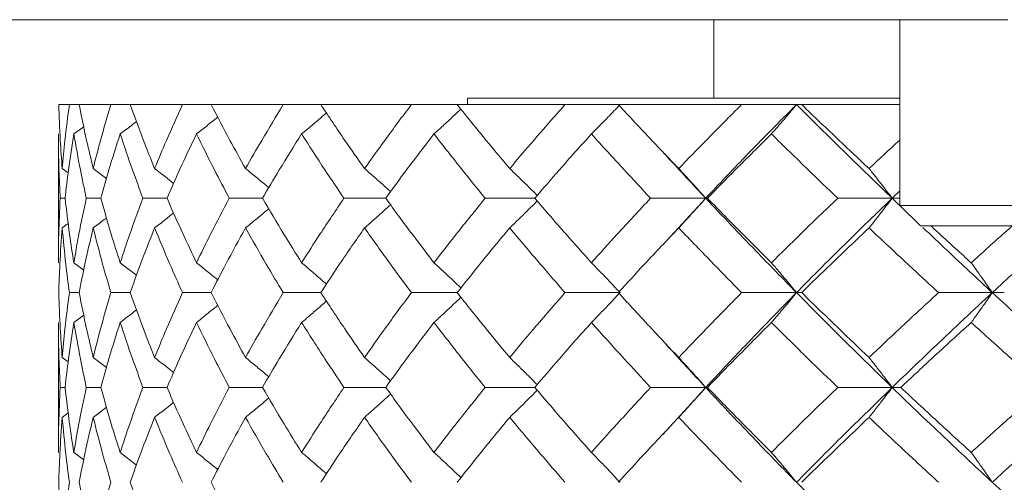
# Model space of a CAD drawing. Header units: inches. Extents: x 1.8 to 28.9, y 1.9 to 20.6.
# Tile 42 of 53: x 26.642 to 27.018, y 9.624 to 9.8. Entities that reach past the tile are written whole.
import ezdxf

# ---------------------------------------------------------------- set-up
doc = ezdxf.new("R2010")
doc.units = ezdxf.units.IN
doc.header["$MEASUREMENT"] = 0

msp = doc.modelspace()

# ---------------------------------------------------------------- linework, layer by layer
at = {"color": 7, "linetype": 'Continuous', "lineweight": 15}
for p, q in [((27.01886, 9.8003), (26.485, 9.8003)), ((26.9068, 9.7703), (26.9068, 9.8003)), ((26.97774, 9.8003), (26.97774, 9.72943)), ((26.661, 9.76789), (26.65695, 9.76789)), ((26.66472, 9.76789), (26.661, 9.76789)), ((26.67681, 9.76789), (26.66472, 9.76789)), ((26.6842, 9.76789), (26.67681, 9.76789)), ((26.70414, 9.76789), (26.6842, 9.76789)), ((26.71507, 9.76789), (26.70414, 9.76789)), ((26.74254, 9.76789), (26.71507, 9.76789)), ((26.75685, 9.76789), (26.74254, 9.76789)), ((26.79143, 9.76789), (26.75685, 9.76789)), ((26.80889, 9.76789), (26.79143, 9.76789)), ((26.85001, 9.76789), (26.80889, 9.76789)), ((26.8128, 9.7703), (26.8128, 9.76789)), ((26.97774, 9.7703), (26.8128, 9.7703)), ((26.87035, 9.76789), (26.85001, 9.76789)), ((26.91738, 9.76789), (26.87035, 9.76789)), ((26.93829, 9.76789), (26.91738, 9.76789)), ((26.94027, 9.76789), (26.93829, 9.76789)), ((26.97774, 9.76789), (26.94027, 9.76789)), ((26.66271, 9.75667), (26.66647, 9.75945)), ((26.6568, 9.75667), (26.6568, 9.7075)), ((26.66052, 9.74179), (26.65828, 9.74346)), ((26.97774, 9.73496), (26.97478, 9.73215)), ((26.65749, 9.73215), (26.65936, 9.73215)), ((26.67301, 9.73215), (26.66745, 9.73215)), ((26.69824, 9.73215), (26.68906, 9.73215)), ((26.73464, 9.73215), (26.72199, 9.73215)), ((26.78164, 9.73215), (26.76572, 9.73215)), ((26.8385, 9.73215), (26.81956, 9.73215)), ((26.90366, 9.73215), (26.88266, 9.73215)), ((26.90366, 9.73215), (26.88729, 9.71437)), ((26.90366, 9.73215), (26.90432, 9.73215)), ((26.97478, 9.73215), (26.95403, 9.73215)), ((26.97478, 9.73215), (26.97965, 9.72752)), ((26.97478, 9.73215), (26.97774, 9.73215)), ((26.97774, 9.72943), (26.98561, 9.72156)), ((27.12734, 9.72943), (26.97774, 9.72943)), ((26.66055, 9.72251), (26.65828, 9.72082)), ((27.11947, 9.72156), (26.98561, 9.72156)), ((26.66645, 9.70469), (26.66271, 9.7075)), ((26.661, 9.69612), (26.66472, 9.69612)), ((26.6842, 9.69612), (26.67681, 9.69612)), ((26.71507, 9.69612), (26.70414, 9.69612)), ((26.75685, 9.69612), (26.74254, 9.69612)), ((26.80889, 9.69612), (26.79143, 9.69612)), ((26.87101, 9.69612), (26.85001, 9.69612)), ((26.93829, 9.69612), (26.91738, 9.69612)), ((26.93829, 9.69612), (26.94027, 9.69612)), ((27.01297, 9.69612), (26.99247, 9.69612)), ((27.01297, 9.69612), (27.01755, 9.69612)), ((26.6568, 9.68472), (26.6568, 9.63511)), ((26.66647, 9.68755), (26.66271, 9.68472)), ((26.65828, 9.67134), (26.66053, 9.66966)), ((26.67514, 9.66749), (26.67008, 9.67134)), ((26.65936, 9.65992), (26.65749, 9.65992)), ((26.66745, 9.65992), (26.67301, 9.65992)), ((26.69824, 9.65992), (26.68906, 9.65992)), ((26.73464, 9.65992), (26.72199, 9.65992)), ((26.78164, 9.65992), (26.76572, 9.65992)), ((26.8385, 9.65992), (26.81956, 9.65992)), ((26.90366, 9.65992), (26.88266, 9.65992)), ((26.90366, 9.65992), (26.88729, 9.64201)), ((26.90366, 9.65992), (26.90432, 9.65992)), ((26.97478, 9.65992), (26.95403, 9.65992)), ((26.97478, 9.65992), (26.97806, 9.65992)), ((26.67516, 9.65237), (26.67008, 9.6485)), ((26.65828, 9.6485), (26.66055, 9.6502)), ((26.66271, 9.63511), (26.66645, 9.63231)), ((26.68658, 9.63031), (26.68036, 9.63511))]:
    msp.add_line(p, q, dxfattribs=at)
for points, knots in [([(26.65695, 9.76789), (26.6571, 9.76334), (26.65738, 9.75521), (26.65801, 9.74705), (26.65828, 9.74346)], [0, 0, 0, 0, 0.559197, 1, 1, 1, 1]), ([(26.661, 9.76789), (26.6604, 9.76334), (26.65933, 9.75521), (26.6586, 9.74705), (26.65828, 9.74346)], [0, 0, 0, 0, 0.559197, 1, 1, 1, 1]), ([(26.66472, 9.76789), (26.66563, 9.76334), (26.66726, 9.75521), (26.66922, 9.74705), (26.67008, 9.74346)], [0, 0, 0, 0, 0.559197, 1, 1, 1, 1]), ([(26.67681, 9.76789), (26.67547, 9.76334), (26.67306, 9.75521), (26.67099, 9.74705), (26.67008, 9.74346)], [0, 0, 0, 0, 0.559197, 1, 1, 1, 1]), ([(26.6842, 9.76789), (26.68585, 9.76334), (26.68879, 9.75521), (26.69207, 9.74705), (26.69351, 9.74346)], [0, 0, 0, 0, 0.559197, 1, 1, 1, 1]), ([(26.70414, 9.76789), (26.70207, 9.76334), (26.69836, 9.75521), (26.69499, 9.74705), (26.69351, 9.74346)], [0, 0, 0, 0, 0.559197, 1, 1, 1, 1]), ([(26.71507, 9.76789), (26.71743, 9.76334), (26.72165, 9.75521), (26.72618, 9.74705), (26.72818, 9.74346)], [0, 0, 0, 0, 0.559197, 1, 1, 1, 1]), ([(26.74254, 9.76789), (26.73978, 9.76334), (26.73484, 9.75521), (26.73022, 9.74705), (26.72818, 9.74346)], [0, 0, 0, 0, 0.559197, 1, 1, 1, 1]), ([(26.75685, 9.76789), (26.75989, 9.76334), (26.76532, 9.75521), (26.77104, 9.74705), (26.77355, 9.74346)], [0, 0, 0, 0, 0.559197, 1, 1, 1, 1]), ([(26.79143, 9.76789), (26.78801, 9.76334), (26.78191, 9.75521), (26.77611, 9.74705), (26.77355, 9.74346)], [0, 0, 0, 0, 0.559197, 1, 1, 1, 1]), ([(26.80889, 9.76789), (26.81255, 9.76334), (26.8191, 9.75521), (26.82591, 9.74705), (26.82892, 9.74346)], [0, 0, 0, 0, 0.559197, 1, 1, 1, 1]), ([(26.85001, 9.76789), (26.84601, 9.76334), (26.83884, 9.75521), (26.83195, 9.74705), (26.82892, 9.74346)], [0, 0, 0, 0, 0.559197, 1, 1, 1, 1]), ([(26.86007, 9.75667), (26.86112, 9.75772), (26.86322, 9.75983), (26.86688, 9.76356), (26.86946, 9.76627), (26.87101, 9.76789)], [0, 0, 0, 0, 0.2858, 0.571601, 1, 1, 1, 1]), ([(26.87035, 9.76789), (26.87458, 9.76334), (26.88215, 9.75521), (26.88995, 9.74705), (26.89339, 9.74346)], [0, 0, 0, 0, 0.559197, 1, 1, 1, 1]), ([(26.91738, 9.76789), (26.91284, 9.76334), (26.90473, 9.75521), (26.89686, 9.74705), (26.89339, 9.74346)], [0, 0, 0, 0, 0.559197, 1, 1, 1, 1]), ([(26.93829, 9.76789), (26.9317, 9.76125), (26.91991, 9.74936), (26.90863, 9.73742), (26.90366, 9.73215)], [0, 0, 0, 0, 0.558883, 1, 1, 1, 1]), ([(26.92873, 9.75667), (26.92965, 9.75772), (26.93149, 9.75983), (26.93468, 9.76356), (26.93694, 9.76627), (26.93829, 9.76789)], [0, 0, 0, 0, 0.2858, 0.571601, 1, 1, 1, 1]), ([(26.93829, 9.76789), (26.94498, 9.76125), (26.95695, 9.74936), (26.96932, 9.73742), (26.97478, 9.73215)], [0, 0, 0, 0, 0.5588826, 1, 1, 1, 1]), ([(26.94027, 9.76789), (26.94501, 9.76334), (26.95348, 9.75521), (26.96214, 9.74705), (26.96596, 9.74346)], [0, 0, 0, 0, 0.559197, 1, 1, 1, 1]), ([(26.70947, 9.75667), (26.71081, 9.75772), (26.71348, 9.75983), (26.71619, 9.76198), (26.71755, 9.76309), (26.71758, 9.76312)], [0, 0, 0, 0, 0.49335, 0.986699, 1, 1, 1, 1]), ([(26.74957, 9.75667), (26.75083, 9.75772), (26.75336, 9.75983), (26.75651, 9.7625), (26.75838, 9.76413), (26.75902, 9.76468)], [0, 0, 0, 0, 0.398587, 0.797173, 1, 1, 1, 1]), ([(26.80004, 9.75667), (26.8012, 9.75772), (26.80353, 9.75983), (26.80696, 9.76298), (26.80921, 9.7651), (26.81031, 9.76614)], [0, 0, 0, 0, 0.3380369, 0.6760739, 1, 1, 1, 1]), ([(26.68036, 9.75667), (26.68176, 9.75772), (26.68384, 9.75929), (26.68591, 9.76088), (26.68659, 9.76141)], [0, 0, 0, 0, 0.669866, 1, 1, 1, 1]), ([(26.6568, 9.75667), (26.65684, 9.7521), (26.6569, 9.74395), (26.65731, 9.73576), (26.65749, 9.73215)], [0, 0, 0, 0, 0.559287, 1, 1, 1, 1]), ([(26.66271, 9.75667), (26.662, 9.7521), (26.66071, 9.74395), (26.65977, 9.73576), (26.65936, 9.73215)], [0, 0, 0, 0, 0.559287, 1, 1, 1, 1]), ([(26.66271, 9.75667), (26.6635, 9.7521), (26.66492, 9.74395), (26.66667, 9.73576), (26.66745, 9.73215)], [0, 0, 0, 0, 0.559287, 1, 1, 1, 1]), ([(26.68036, 9.75667), (26.6789, 9.7521), (26.67629, 9.74395), (26.67401, 9.73576), (26.67301, 9.73215)], [0, 0, 0, 0, 0.559287, 1, 1, 1, 1]), ([(26.68036, 9.75667), (26.6819, 9.7521), (26.68464, 9.74395), (26.68771, 9.73576), (26.68906, 9.73215)], [0, 0, 0, 0, 0.559287, 1, 1, 1, 1]), ([(26.70947, 9.75667), (26.70728, 9.7521), (26.70338, 9.74395), (26.69981, 9.73576), (26.69824, 9.73215)], [0, 0, 0, 0, 0.559287, 1, 1, 1, 1]), ([(26.70947, 9.75667), (26.71172, 9.7521), (26.71574, 9.74395), (26.72008, 9.73576), (26.72199, 9.73215)], [0, 0, 0, 0, 0.559287, 1, 1, 1, 1]), ([(26.74957, 9.75667), (26.7467, 9.7521), (26.74157, 9.74395), (26.73676, 9.73576), (26.73464, 9.73215)], [0, 0, 0, 0, 0.559287, 1, 1, 1, 1]), ([(26.74957, 9.75667), (26.7525, 9.7521), (26.75775, 9.74395), (26.76328, 9.73576), (26.76572, 9.73215)], [0, 0, 0, 0, 0.559287, 1, 1, 1, 1]), ([(26.80004, 9.75667), (26.79653, 9.7521), (26.79025, 9.74395), (26.78427, 9.73576), (26.78164, 9.73215)], [0, 0, 0, 0, 0.559287, 1, 1, 1, 1]), ([(26.80004, 9.75667), (26.80361, 9.7521), (26.80999, 9.74395), (26.81663, 9.73576), (26.81956, 9.73215)], [0, 0, 0, 0, 0.559287, 1, 1, 1, 1]), ([(26.86007, 9.75667), (26.85598, 9.7521), (26.84866, 9.74395), (26.8416, 9.73576), (26.8385, 9.73215)], [0, 0, 0, 0, 0.559287, 1, 1, 1, 1]), ([(26.86007, 9.75667), (26.86422, 9.7521), (26.87164, 9.74395), (26.87929, 9.73576), (26.88266, 9.73215)], [0, 0, 0, 0, 0.559287, 1, 1, 1, 1]), ([(26.92873, 9.75667), (26.92412, 9.7521), (26.91586, 9.74395), (26.90785, 9.73576), (26.90432, 9.73215)], [0, 0, 0, 0, 0.559287, 1, 1, 1, 1]), ([(26.92873, 9.75667), (26.9334, 9.7521), (26.94173, 9.74395), (26.95027, 9.73576), (26.95403, 9.73215)], [0, 0, 0, 0, 0.559287, 1, 1, 1, 1]), ([(26.97774, 9.75442), (26.97767, 9.75436), (26.97368, 9.75072), (26.96979, 9.74706), (26.96596, 9.74346)], [0, 0, 0, 0, 0.0165193, 1, 1, 1, 1]), ([(26.88729, 9.74986), (26.88787, 9.74922), (26.89317, 9.74334), (26.89872, 9.73743), (26.90366, 9.73215)], [0, 0, 0, 0, 0.108174, 1, 1, 1, 1]), ([(26.67008, 9.74346), (26.6715, 9.7424), (26.67319, 9.74115), (26.67487, 9.73986), (26.67514, 9.73965)], [0, 0, 0, 0, 0.836465, 1, 1, 1, 1]), ([(26.69351, 9.74346), (26.69488, 9.7424), (26.6973, 9.74054), (26.6997, 9.73864), (26.70074, 9.73781)], [0, 0, 0, 0, 0.565263, 1, 1, 1, 1]), ([(26.72818, 9.74346), (26.72948, 9.7424), (26.73208, 9.74029), (26.73503, 9.73786), (26.73667, 9.73647), (26.73702, 9.73617)], [0, 0, 0, 0, 0.439182, 0.878364, 1, 1, 1, 1]), ([(26.77355, 9.74346), (26.77477, 9.7424), (26.7772, 9.74029), (26.78051, 9.73736), (26.78259, 9.73546), (26.78347, 9.73465)], [0, 0, 0, 0, 0.364622, 0.729243, 1, 1, 1, 1]), ([(26.82892, 9.74346), (26.83002, 9.7424), (26.83224, 9.74029), (26.83574, 9.73688), (26.83812, 9.7345), (26.83941, 9.73321)], [0, 0, 0, 0, 0.3140841, 0.6281683, 1, 1, 1, 1]), ([(26.89339, 9.74346), (26.89437, 9.7424), (26.89634, 9.74029), (26.89977, 9.73653), (26.9022, 9.7338), (26.90366, 9.73215)], [0, 0, 0, 0, 0.285062, 0.570124, 1, 1, 1, 1]), ([(26.96596, 9.74346), (26.96681, 9.7424), (26.9685, 9.74029), (26.97144, 9.73653), (26.97353, 9.7338), (26.97478, 9.73215)], [0, 0, 0, 0, 0.285062, 0.570124, 1, 1, 1, 1]), ([(26.65749, 9.73215), (26.65727, 9.72756), (26.65687, 9.71935), (26.65682, 9.71113), (26.6568, 9.7075)], [0, 0, 0, 0, 0.559485, 1, 1, 1, 1]), ([(26.65936, 9.73215), (26.65989, 9.72756), (26.66085, 9.71935), (26.66214, 9.71113), (26.66271, 9.7075)], [0, 0, 0, 0, 0.559485, 1, 1, 1, 1]), ([(26.66745, 9.73215), (26.66647, 9.72756), (26.66473, 9.71935), (26.66333, 9.71113), (26.66271, 9.7075)], [0, 0, 0, 0, 0.559485, 1, 1, 1, 1]), ([(26.67301, 9.73215), (26.67429, 9.72756), (26.67658, 9.71935), (26.67921, 9.71113), (26.68036, 9.7075)], [0, 0, 0, 0, 0.559485, 1, 1, 1, 1]), ([(26.68906, 9.73215), (26.68735, 9.72756), (26.68428, 9.71935), (26.68156, 9.71113), (26.68036, 9.7075)], [0, 0, 0, 0, 0.559485, 1, 1, 1, 1]), ([(26.69824, 9.73215), (26.70025, 9.72756), (26.70384, 9.71935), (26.70775, 9.71113), (26.70947, 9.7075)], [0, 0, 0, 0, 0.559485, 1, 1, 1, 1]), ([(26.72199, 9.73215), (26.71957, 9.72756), (26.71524, 9.71935), (26.71123, 9.71113), (26.70947, 9.7075)], [0, 0, 0, 0, 0.559485, 1, 1, 1, 1]), ([(26.73464, 9.73215), (26.73734, 9.72756), (26.74217, 9.71935), (26.74731, 9.71113), (26.74957, 9.7075)], [0, 0, 0, 0, 0.559485, 1, 1, 1, 1]), ([(26.76572, 9.73215), (26.76263, 9.72756), (26.75709, 9.71935), (26.75187, 9.71113), (26.74957, 9.7075)], [0, 0, 0, 0, 0.559485, 1, 1, 1, 1]), ([(26.77355, 9.72082), (26.77477, 9.72188), (26.77719, 9.724), (26.7805, 9.72694), (26.78259, 9.72885), (26.78348, 9.72966)], [0, 0, 0, 0, 0.364133, 0.728266, 1, 1, 1, 1]), ([(26.78164, 9.73215), (26.78499, 9.72756), (26.79099, 9.71935), (26.79727, 9.71113), (26.80004, 9.7075)], [0, 0, 0, 0, 0.559485, 1, 1, 1, 1]), ([(26.81956, 9.73215), (26.81584, 9.72756), (26.8092, 9.71935), (26.80284, 9.71113), (26.80004, 9.7075)], [0, 0, 0, 0, 0.559485, 1, 1, 1, 1]), ([(26.82892, 9.72082), (26.83002, 9.72188), (26.83223, 9.724), (26.83574, 9.72742), (26.83812, 9.7298), (26.83941, 9.7311)], [0, 0, 0, 0, 0.313748, 0.627495, 1, 1, 1, 1]), ([(26.8385, 9.73215), (26.84245, 9.72756), (26.84953, 9.71935), (26.85685, 9.71113), (26.86007, 9.7075)], [0, 0, 0, 0, 0.559485, 1, 1, 1, 1]), ([(26.88266, 9.73215), (26.87838, 9.72756), (26.87073, 9.71935), (26.86333, 9.71113), (26.86007, 9.7075)], [0, 0, 0, 0, 0.5594855, 1, 1, 1, 1]), ([(26.89339, 9.72082), (26.89437, 9.72188), (26.89634, 9.724), (26.89977, 9.72777), (26.9022, 9.73051), (26.90366, 9.73215)], [0, 0, 0, 0, 0.2847881, 0.5695763, 1, 1, 1, 1]), ([(26.90366, 9.73215), (26.90999, 9.72545), (26.92132, 9.71345), (26.9331, 9.70142), (26.93829, 9.69612)], [0, 0, 0, 0, 0.55931, 1, 1, 1, 1]), ([(26.90432, 9.73215), (26.90881, 9.72756), (26.91685, 9.71935), (26.9251, 9.71113), (26.92873, 9.7075)], [0, 0, 0, 0, 0.559485, 1, 1, 1, 1]), ([(26.95403, 9.73215), (26.94925, 9.72756), (26.94071, 9.71935), (26.9324, 9.71113), (26.92873, 9.7075)], [0, 0, 0, 0, 0.559485, 1, 1, 1, 1]), ([(26.97478, 9.73215), (26.96785, 9.72545), (26.95546, 9.71345), (26.94355, 9.70142), (26.93829, 9.69612)], [0, 0, 0, 0, 0.55931, 1, 1, 1, 1]), ([(26.96596, 9.72082), (26.96681, 9.72188), (26.96849, 9.724), (26.97144, 9.72777), (26.97352, 9.73051), (26.97478, 9.73215)], [0, 0, 0, 0, 0.2847881, 0.5695763, 1, 1, 1, 1]), ([(26.69351, 9.72082), (26.69487, 9.72188), (26.6973, 9.72376), (26.6997, 9.72567), (26.70075, 9.7265)], [0, 0, 0, 0, 0.563649, 1, 1, 1, 1]), ([(26.72818, 9.72082), (26.72948, 9.72188), (26.73208, 9.724), (26.73503, 9.72644), (26.73667, 9.72784), (26.73703, 9.72814)], [0, 0, 0, 0, 0.438369, 0.876737, 1, 1, 1, 1]), ([(26.67008, 9.72082), (26.6715, 9.72188), (26.67319, 9.72315), (26.67488, 9.72444), (26.67516, 9.72466)], [0, 0, 0, 0, 0.8321416, 1, 1, 1, 1]), ([(26.65828, 9.72082), (26.65794, 9.71622), (26.65733, 9.70799), (26.65706, 9.69975), (26.65695, 9.69612)], [0, 0, 0, 0, 0.559577, 1, 1, 1, 1]), ([(26.65828, 9.72082), (26.65869, 9.71622), (26.65944, 9.70799), (26.66052, 9.69975), (26.661, 9.69612)], [0, 0, 0, 0, 0.559577, 1, 1, 1, 1]), ([(26.67008, 9.72082), (26.66899, 9.71622), (26.66704, 9.70799), (26.66543, 9.69975), (26.66472, 9.69612)], [0, 0, 0, 0, 0.559577, 1, 1, 1, 1]), ([(26.67008, 9.72082), (26.67125, 9.71622), (26.67333, 9.70799), (26.67575, 9.69975), (26.67681, 9.69612)], [0, 0, 0, 0, 0.559577, 1, 1, 1, 1]), ([(26.69351, 9.72082), (26.69168, 9.71622), (26.68842, 9.70799), (26.68549, 9.69975), (26.6842, 9.69612)], [0, 0, 0, 0, 0.559577, 1, 1, 1, 1]), ([(26.69351, 9.72082), (26.6954, 9.71622), (26.69879, 9.70799), (26.7025, 9.69975), (26.70414, 9.69612)], [0, 0, 0, 0, 0.559577, 1, 1, 1, 1]), ([(26.72818, 9.72082), (26.72565, 9.71622), (26.72112, 9.70799), (26.71692, 9.69975), (26.71507, 9.69612)], [0, 0, 0, 0, 0.5595768, 1, 1, 1, 1]), ([(26.72818, 9.72082), (26.73078, 9.71622), (26.73542, 9.70799), (26.74036, 9.69975), (26.74254, 9.69612)], [0, 0, 0, 0, 0.559577, 1, 1, 1, 1]), ([(26.77355, 9.72082), (26.77036, 9.71622), (26.76465, 9.70799), (26.75924, 9.69975), (26.75685, 9.69612)], [0, 0, 0, 0, 0.559577, 1, 1, 1, 1]), ([(26.77355, 9.72082), (26.77681, 9.71622), (26.78263, 9.70799), (26.78874, 9.69975), (26.79143, 9.69612)], [0, 0, 0, 0, 0.559577, 1, 1, 1, 1]), ([(26.82892, 9.72082), (26.8251, 9.71622), (26.81829, 9.70799), (26.81176, 9.69975), (26.80889, 9.69612)], [0, 0, 0, 0, 0.559577, 1, 1, 1, 1]), ([(26.82892, 9.72082), (26.83278, 9.71622), (26.83969, 9.70799), (26.84686, 9.69975), (26.85001, 9.69612)], [0, 0, 0, 0, 0.559577, 1, 1, 1, 1]), ([(26.89339, 9.72082), (26.88902, 9.71622), (26.88122, 9.70799), (26.87367, 9.69975), (26.87035, 9.69612)], [0, 0, 0, 0, 0.559577, 1, 1, 1, 1]), ([(26.89339, 9.72082), (26.8978, 9.71622), (26.9057, 9.70799), (26.91381, 9.69975), (26.91738, 9.69612)], [0, 0, 0, 0, 0.559577, 1, 1, 1, 1]), ([(26.96596, 9.72082), (26.96111, 9.71622), (26.95244, 9.70799), (26.94399, 9.69975), (26.94027, 9.69612)], [0, 0, 0, 0, 0.559577, 1, 1, 1, 1]), ([(26.96596, 9.72082), (26.97085, 9.71622), (26.9796, 9.70799), (26.98853, 9.69975), (26.99247, 9.69612)], [0, 0, 0, 0, 0.559577, 1, 1, 1, 1]), ([(26.9865, 9.721), (26.98964, 9.71801), (26.99832, 9.70973), (27.00726, 9.70142), (27.01297, 9.69612)], [0, 0, 0, 0, 0.361613, 1, 1, 1, 1]), ([(26.98955, 9.72156), (26.9907, 9.7205), (26.99577, 9.71582), (27.00094, 9.71113), (27.00493, 9.7075)], [0, 0, 0, 0, 0.22712, 1, 1, 1, 1]), ([(27.02059, 9.72156), (27.01939, 9.7205), (27.01411, 9.71582), (27.00893, 9.71113), (27.00493, 9.7075)], [0, 0, 0, 0, 0.22712, 1, 1, 1, 1]), ([(27.04091, 9.72156), (27.03736, 9.71838), (27.02789, 9.70991), (27.0187, 9.70142), (27.01297, 9.69612)], [0, 0, 0, 0, 0.375567, 1, 1, 1, 1]), ([(26.68036, 9.7075), (26.68175, 9.70644), (26.68383, 9.70485), (26.6859, 9.70324), (26.68658, 9.70271)], [0, 0, 0, 0, 0.6683223, 1, 1, 1, 1]), ([(26.70947, 9.7075), (26.7108, 9.70644), (26.71347, 9.70431), (26.71617, 9.70214), (26.71753, 9.70101), (26.71757, 9.70097)], [0, 0, 0, 0, 0.491483, 0.982966, 1, 1, 1, 1]), ([(26.74957, 9.7075), (26.75083, 9.70644), (26.75334, 9.70431), (26.75649, 9.70161), (26.75837, 9.69995), (26.75901, 9.69938)], [0, 0, 0, 0, 0.396783, 0.793565, 1, 1, 1, 1]), ([(26.80004, 9.7075), (26.8012, 9.70644), (26.80352, 9.70432), (26.80695, 9.70112), (26.8092, 9.69896), (26.81031, 9.6979)], [0, 0, 0, 0, 0.336377, 0.672754, 1, 1, 1, 1]), ([(26.86007, 9.7075), (26.86112, 9.70644), (26.86321, 9.70432), (26.86686, 9.70053), (26.86945, 9.69778), (26.87101, 9.69612)], [0, 0, 0, 0, 0.28433, 0.56866, 1, 1, 1, 1]), ([(26.92873, 9.7075), (26.92965, 9.70644), (26.93148, 9.70432), (26.93467, 9.70053), (26.93693, 9.69778), (26.93829, 9.69612)], [0, 0, 0, 0, 0.28433, 0.56866, 1, 1, 1, 1]), ([(27.00493, 9.7075), (27.0057, 9.70644), (27.00724, 9.70432), (27.00992, 9.70053), (27.01182, 9.69778), (27.01297, 9.69612)], [0, 0, 0, 0, 0.28433, 0.56866, 1, 1, 1, 1]), ([(26.65695, 9.69612), (26.6571, 9.6915), (26.65738, 9.68324), (26.65801, 9.67498), (26.65828, 9.67134)], [0, 0, 0, 0, 0.559775, 1, 1, 1, 1]), ([(26.661, 9.69612), (26.6604, 9.6915), (26.65933, 9.68324), (26.6586, 9.67498), (26.65828, 9.67134)], [0, 0, 0, 0, 0.559775, 1, 1, 1, 1]), ([(26.66472, 9.69612), (26.66563, 9.6915), (26.66725, 9.68324), (26.66922, 9.67498), (26.67008, 9.67134)], [0, 0, 0, 0, 0.559775, 1, 1, 1, 1]), ([(26.67681, 9.69612), (26.67546, 9.6915), (26.67306, 9.68324), (26.67099, 9.67498), (26.67008, 9.67134)], [0, 0, 0, 0, 0.559775, 1, 1, 1, 1]), ([(26.6842, 9.69612), (26.68585, 9.6915), (26.68879, 9.68324), (26.69207, 9.67498), (26.69351, 9.67134)], [0, 0, 0, 0, 0.559775, 1, 1, 1, 1]), ([(26.70414, 9.69612), (26.70206, 9.6915), (26.69836, 9.68324), (26.69499, 9.67498), (26.69351, 9.67134)], [0, 0, 0, 0, 0.559775, 1, 1, 1, 1]), ([(26.71507, 9.69612), (26.71743, 9.6915), (26.72165, 9.68324), (26.72618, 9.67498), (26.72818, 9.67134)], [0, 0, 0, 0, 0.559775, 1, 1, 1, 1]), ([(26.74254, 9.69612), (26.73978, 9.6915), (26.73484, 9.68324), (26.73022, 9.67498), (26.72818, 9.67134)], [0, 0, 0, 0, 0.559775, 1, 1, 1, 1]), ([(26.75685, 9.69612), (26.75989, 9.6915), (26.76532, 9.68324), (26.77104, 9.67498), (26.77355, 9.67134)], [0, 0, 0, 0, 0.559775, 1, 1, 1, 1]), ([(26.79143, 9.69612), (26.78801, 9.6915), (26.78191, 9.68324), (26.77611, 9.67498), (26.77355, 9.67134)], [0, 0, 0, 0, 0.559775, 1, 1, 1, 1]), ([(26.80889, 9.69612), (26.81255, 9.6915), (26.8191, 9.68324), (26.82591, 9.67498), (26.82892, 9.67134)], [0, 0, 0, 0, 0.559775, 1, 1, 1, 1]), ([(26.85001, 9.69612), (26.846, 9.6915), (26.83884, 9.68324), (26.83195, 9.67498), (26.82892, 9.67134)], [0, 0, 0, 0, 0.559775, 1, 1, 1, 1]), ([(26.86007, 9.68472), (26.86112, 9.68578), (26.86321, 9.68791), (26.86686, 9.6917), (26.86945, 9.69445), (26.87101, 9.69612)], [0, 0, 0, 0, 0.284185, 0.56837, 1, 1, 1, 1]), ([(26.87035, 9.69612), (26.87458, 9.6915), (26.88215, 9.68324), (26.88995, 9.67498), (26.89339, 9.67134)], [0, 0, 0, 0, 0.559775, 1, 1, 1, 1]), ([(26.91738, 9.69612), (26.91284, 9.6915), (26.90473, 9.68324), (26.89686, 9.67498), (26.89339, 9.67134)], [0, 0, 0, 0, 0.559775, 1, 1, 1, 1]), ([(26.93829, 9.69612), (26.9317, 9.68937), (26.91992, 9.67731), (26.90863, 9.66523), (26.90366, 9.65992)], [0, 0, 0, 0, 0.559738, 1, 1, 1, 1]), ([(26.92873, 9.68472), (26.92965, 9.68578), (26.93147, 9.68791), (26.93467, 9.6917), (26.93693, 9.69445), (26.93829, 9.69612)], [0, 0, 0, 0, 0.2841848, 0.5683696, 1, 1, 1, 1]), ([(26.93829, 9.69612), (26.94498, 9.68937), (26.95694, 9.67731), (26.96932, 9.66523), (26.97478, 9.65992)], [0, 0, 0, 0, 0.559738, 1, 1, 1, 1]), ([(26.94027, 9.69612), (26.94501, 9.6915), (26.95347, 9.68324), (26.96214, 9.67498), (26.96596, 9.67134)], [0, 0, 0, 0, 0.559775, 1, 1, 1, 1]), ([(26.99247, 9.69612), (26.98747, 9.6915), (26.97853, 9.68324), (26.9698, 9.67498), (26.96596, 9.67134)], [0, 0, 0, 0, 0.559775, 1, 1, 1, 1]), ([(27.01297, 9.69612), (27.00573, 9.68937), (26.9928, 9.67731), (26.98029, 9.66523), (26.97478, 9.65992)], [0, 0, 0, 0, 0.559738, 1, 1, 1, 1]), ([(27.00493, 9.68472), (27.0057, 9.68578), (27.00723, 9.68791), (27.00992, 9.6917), (27.01182, 9.69445), (27.01297, 9.69612)], [0, 0, 0, 0, 0.284185, 0.56837, 1, 1, 1, 1]), ([(27.01297, 9.69612), (27.02029, 9.68937), (27.03336, 9.67731), (27.0468, 9.66523), (27.05271, 9.65992)], [0, 0, 0, 0, 0.559738, 1, 1, 1, 1]), ([(26.74957, 9.68472), (26.75083, 9.68578), (26.75334, 9.68791), (26.75649, 9.69062), (26.75837, 9.69229), (26.75902, 9.69286)], [0, 0, 0, 0, 0.396335, 0.79267, 1, 1, 1, 1]), ([(26.80004, 9.68472), (26.8012, 9.68578), (26.80352, 9.68791), (26.80694, 9.69111), (26.8092, 9.69327), (26.81031, 9.69434)], [0, 0, 0, 0, 0.336123, 0.672246, 1, 1, 1, 1]), ([(26.68036, 9.68472), (26.68175, 9.68578), (26.68384, 9.68737), (26.68591, 9.68899), (26.6866, 9.68953)], [0, 0, 0, 0, 0.6661556, 1, 1, 1, 1]), ([(26.70947, 9.68472), (26.7108, 9.68578), (26.71346, 9.68791), (26.71617, 9.6901), (26.71753, 9.69123), (26.71758, 9.69127)], [0, 0, 0, 0, 0.490586, 0.981173, 1, 1, 1, 1]), ([(26.6568, 9.68472), (26.65684, 9.68009), (26.6569, 9.67183), (26.65731, 9.66356), (26.65749, 9.65992)], [0, 0, 0, 0, 0.559867, 1, 1, 1, 1]), ([(26.66271, 9.68472), (26.662, 9.68009), (26.66071, 9.67183), (26.65977, 9.66356), (26.65936, 9.65992)], [0, 0, 0, 0, 0.559867, 1, 1, 1, 1]), ([(26.66271, 9.68472), (26.66351, 9.68009), (26.66492, 9.67183), (26.66667, 9.66356), (26.66745, 9.65992)], [0, 0, 0, 0, 0.559867, 1, 1, 1, 1]), ([(26.68036, 9.68472), (26.6789, 9.68009), (26.67629, 9.67183), (26.67401, 9.66356), (26.67301, 9.65992)], [0, 0, 0, 0, 0.559867, 1, 1, 1, 1]), ([(26.68036, 9.68472), (26.6819, 9.68009), (26.68463, 9.67183), (26.68771, 9.66356), (26.68906, 9.65992)], [0, 0, 0, 0, 0.559867, 1, 1, 1, 1]), ([(26.70947, 9.68472), (26.70728, 9.68009), (26.70338, 9.67183), (26.69981, 9.66356), (26.69824, 9.65992)], [0, 0, 0, 0, 0.5598669, 1, 1, 1, 1]), ([(26.70947, 9.68472), (26.71172, 9.68009), (26.71574, 9.67183), (26.72008, 9.66356), (26.72199, 9.65992)], [0, 0, 0, 0, 0.559867, 1, 1, 1, 1]), ([(26.74957, 9.68472), (26.7467, 9.68009), (26.74157, 9.67183), (26.73676, 9.66356), (26.73464, 9.65992)], [0, 0, 0, 0, 0.559867, 1, 1, 1, 1]), ([(26.74957, 9.68472), (26.7525, 9.68009), (26.75774, 9.67183), (26.76328, 9.66356), (26.76572, 9.65992)], [0, 0, 0, 0, 0.559867, 1, 1, 1, 1]), ([(26.80004, 9.68472), (26.79653, 9.68009), (26.79025, 9.67183), (26.78427, 9.66356), (26.78164, 9.65992)], [0, 0, 0, 0, 0.559867, 1, 1, 1, 1]), ([(26.80004, 9.68472), (26.80361, 9.68009), (26.80998, 9.67183), (26.81663, 9.66356), (26.81956, 9.65992)], [0, 0, 0, 0, 0.559867, 1, 1, 1, 1]), ([(26.86007, 9.68472), (26.85598, 9.68009), (26.84866, 9.67183), (26.8416, 9.66356), (26.8385, 9.65992)], [0, 0, 0, 0, 0.559867, 1, 1, 1, 1]), ([(26.86007, 9.68472), (26.86422, 9.68009), (26.87164, 9.67183), (26.87929, 9.66356), (26.88266, 9.65992)], [0, 0, 0, 0, 0.559867, 1, 1, 1, 1]), ([(26.92873, 9.68472), (26.92411, 9.68009), (26.91587, 9.67183), (26.90785, 9.66356), (26.90432, 9.65992)], [0, 0, 0, 0, 0.559867, 1, 1, 1, 1]), ([(26.92873, 9.68472), (26.9334, 9.68009), (26.94173, 9.67183), (26.95027, 9.66356), (26.95403, 9.65992)], [0, 0, 0, 0, 0.559867, 1, 1, 1, 1]), ([(27.00493, 9.68472), (26.99986, 9.68009), (26.99081, 9.67183), (26.98196, 9.66356), (26.97806, 9.65992)], [0, 0, 0, 0, 0.559867, 1, 1, 1, 1]), ([(27.00493, 9.68472), (27.01004, 9.68009), (27.01915, 9.67183), (27.02845, 9.66356), (27.03254, 9.65992)], [0, 0, 0, 0, 0.559867, 1, 1, 1, 1]), ([(26.8873, 9.67782), (26.88787, 9.67717), (26.89317, 9.6712), (26.89872, 9.66523), (26.90366, 9.65992)], [0, 0, 0, 0, 0.109275, 1, 1, 1, 1]), ([(26.69351, 9.67134), (26.69487, 9.67027), (26.69729, 9.66839), (26.69969, 9.66647), (26.70074, 9.66563)], [0, 0, 0, 0, 0.5631741, 1, 1, 1, 1]), ([(26.72818, 9.67134), (26.72948, 9.67027), (26.73207, 9.66814), (26.73502, 9.66569), (26.73666, 9.66428), (26.73702, 9.66397)], [0, 0, 0, 0, 0.437569, 0.875137, 1, 1, 1, 1]), ([(26.77355, 9.67134), (26.77476, 9.67027), (26.77718, 9.66814), (26.78049, 9.66518), (26.78258, 9.66326), (26.78347, 9.66244)], [0, 0, 0, 0, 0.363283, 0.7265661, 1, 1, 1, 1]), ([(26.82892, 9.67134), (26.83002, 9.67027), (26.83223, 9.66815), (26.83573, 9.6647), (26.83811, 9.6623), (26.83941, 9.66099)], [0, 0, 0, 0, 0.312928, 0.625855, 1, 1, 1, 1]), ([(26.89339, 9.67134), (26.89437, 9.67027), (26.89633, 9.66815), (26.89976, 9.66435), (26.90219, 9.66159), (26.90366, 9.65992)], [0, 0, 0, 0, 0.284008, 0.568017, 1, 1, 1, 1]), ([(26.96596, 9.67134), (26.9668, 9.67027), (26.96849, 9.66815), (26.97143, 9.66435), (26.97352, 9.66159), (26.97478, 9.65992)], [0, 0, 0, 0, 0.284008, 0.568017, 1, 1, 1, 1]), ([(26.65749, 9.65992), (26.65727, 9.65529), (26.65687, 9.64702), (26.65682, 9.63875), (26.6568, 9.63511)], [0, 0, 0, 0, 0.560066, 1, 1, 1, 1]), ([(26.65936, 9.65992), (26.65989, 9.65529), (26.66085, 9.64702), (26.66214, 9.63875), (26.66271, 9.63511)], [0, 0, 0, 0, 0.560066, 1, 1, 1, 1]), ([(26.66745, 9.65992), (26.66647, 9.65529), (26.66473, 9.64702), (26.66333, 9.63875), (26.66271, 9.63511)], [0, 0, 0, 0, 0.560066, 1, 1, 1, 1]), ([(26.67301, 9.65992), (26.67429, 9.65529), (26.67658, 9.64702), (26.67921, 9.63875), (26.68036, 9.63511)], [0, 0, 0, 0, 0.560066, 1, 1, 1, 1]), ([(26.68906, 9.65992), (26.68734, 9.65529), (26.68429, 9.64702), (26.68156, 9.63875), (26.68036, 9.63511)], [0, 0, 0, 0, 0.560066, 1, 1, 1, 1]), ([(26.69824, 9.65992), (26.70025, 9.65529), (26.70383, 9.64702), (26.70775, 9.63875), (26.70947, 9.63511)], [0, 0, 0, 0, 0.560066, 1, 1, 1, 1]), ([(26.72199, 9.65992), (26.71957, 9.65529), (26.71524, 9.64702), (26.71123, 9.63875), (26.70947, 9.63511)], [0, 0, 0, 0, 0.560066, 1, 1, 1, 1]), ([(26.73464, 9.65992), (26.73734, 9.65529), (26.74217, 9.64702), (26.74731, 9.63875), (26.74957, 9.63511)], [0, 0, 0, 0, 0.560066, 1, 1, 1, 1]), ([(26.76572, 9.65992), (26.76262, 9.65529), (26.7571, 9.64702), (26.75187, 9.63875), (26.74957, 9.63511)], [0, 0, 0, 0, 0.560066, 1, 1, 1, 1]), ([(26.78164, 9.65992), (26.785, 9.65529), (26.79099, 9.64702), (26.79727, 9.63875), (26.80004, 9.63511)], [0, 0, 0, 0, 0.560066, 1, 1, 1, 1]), ([(26.81956, 9.65992), (26.81584, 9.65529), (26.8092, 9.64702), (26.80284, 9.63875), (26.80004, 9.63511)], [0, 0, 0, 0, 0.560066, 1, 1, 1, 1]), ([(26.82892, 9.6485), (26.83002, 9.64956), (26.83223, 9.65169), (26.83573, 9.65513), (26.83811, 9.65754), (26.83941, 9.65885)], [0, 0, 0, 0, 0.312867, 0.625733, 1, 1, 1, 1]), ([(26.8385, 9.65992), (26.84245, 9.65529), (26.84952, 9.64702), (26.85685, 9.63875), (26.86007, 9.63511)], [0, 0, 0, 0, 0.560066, 1, 1, 1, 1]), ([(26.88266, 9.65992), (26.87838, 9.65529), (26.87073, 9.64702), (26.86333, 9.63875), (26.86007, 9.63511)], [0, 0, 0, 0, 0.560066, 1, 1, 1, 1]), ([(26.89339, 9.6485), (26.89437, 9.64956), (26.89633, 9.65169), (26.89976, 9.65549), (26.90219, 9.65825), (26.90366, 9.65992)], [0, 0, 0, 0, 0.2839923, 0.5679846, 1, 1, 1, 1]), ([(26.90366, 9.65992), (26.91, 9.65315), (26.92131, 9.64108), (26.9331, 9.62901), (26.93829, 9.6237)], [0, 0, 0, 0, 0.560166, 1, 1, 1, 1]), ([(26.90432, 9.65992), (26.90881, 9.65529), (26.91684, 9.64702), (26.9251, 9.63875), (26.92873, 9.63511)], [0, 0, 0, 0, 0.560066, 1, 1, 1, 1]), ([(26.95403, 9.65992), (26.94925, 9.65529), (26.94071, 9.64702), (26.93239, 9.63875), (26.92873, 9.63511)], [0, 0, 0, 0, 0.560066, 1, 1, 1, 1]), ([(26.97478, 9.65992), (26.96785, 9.65315), (26.95547, 9.64108), (26.94354, 9.62901), (26.93829, 9.6237)], [0, 0, 0, 0, 0.5601662, 1, 1, 1, 1]), ([(26.96596, 9.6485), (26.9668, 9.64956), (26.96849, 9.65169), (26.97143, 9.65549), (26.97352, 9.65825), (26.97478, 9.65992)], [0, 0, 0, 0, 0.283992, 0.567985, 1, 1, 1, 1]), ([(26.97478, 9.65992), (26.9818, 9.65315), (26.99433, 9.64108), (27.00727, 9.62901), (27.01297, 9.6237)], [0, 0, 0, 0, 0.560166, 1, 1, 1, 1]), ([(26.97806, 9.65992), (26.98303, 9.65529), (26.99189, 9.64702), (27.00095, 9.63875), (27.00493, 9.63511)], [0, 0, 0, 0, 0.560066, 1, 1, 1, 1]), ([(27.03254, 9.65992), (27.02734, 9.65529), (27.01805, 9.64702), (27.00894, 9.63875), (27.00493, 9.63511)], [0, 0, 0, 0, 0.560066, 1, 1, 1, 1]), ([(27.05271, 9.65992), (27.04519, 9.65315), (27.03177, 9.64108), (27.01871, 9.62901), (27.01297, 9.6237)], [0, 0, 0, 0, 0.560166, 1, 1, 1, 1]), ([(26.69351, 9.6485), (26.69487, 9.64956), (26.6973, 9.65145), (26.6997, 9.65338), (26.70075, 9.65422)], [0, 0, 0, 0, 0.562095, 1, 1, 1, 1]), ([(26.72818, 9.6485), (26.72948, 9.64956), (26.73207, 9.65169), (26.73502, 9.65415), (26.73666, 9.65556), (26.73703, 9.65587)], [0, 0, 0, 0, 0.43714, 0.87428, 1, 1, 1, 1]), ([(26.77355, 9.6485), (26.77476, 9.64956), (26.77718, 9.65169), (26.78049, 9.65466), (26.78258, 9.65658), (26.78348, 9.6574)], [0, 0, 0, 0, 0.363108, 0.726215, 1, 1, 1, 1]), ([(26.65828, 9.6485), (26.65794, 9.64387), (26.65733, 9.6356), (26.65706, 9.62734), (26.65695, 9.6237)], [0, 0, 0, 0, 0.560157, 1, 1, 1, 1]), ([(26.65828, 9.6485), (26.65869, 9.64387), (26.65943, 9.6356), (26.66052, 9.62734), (26.661, 9.6237)], [0, 0, 0, 0, 0.560157, 1, 1, 1, 1]), ([(26.67008, 9.6485), (26.66899, 9.64387), (26.66704, 9.6356), (26.66543, 9.62734), (26.66472, 9.6237)], [0, 0, 0, 0, 0.560157, 1, 1, 1, 1]), ([(26.67008, 9.6485), (26.67125, 9.64387), (26.67333, 9.6356), (26.67575, 9.62734), (26.67681, 9.6237)], [0, 0, 0, 0, 0.560157, 1, 1, 1, 1]), ([(26.69351, 9.6485), (26.69168, 9.64387), (26.68842, 9.6356), (26.68549, 9.62734), (26.6842, 9.6237)], [0, 0, 0, 0, 0.560157, 1, 1, 1, 1]), ([(26.69351, 9.6485), (26.6954, 9.64387), (26.69879, 9.6356), (26.7025, 9.62734), (26.70414, 9.6237)], [0, 0, 0, 0, 0.560157, 1, 1, 1, 1]), ([(26.72818, 9.6485), (26.72565, 9.64387), (26.72113, 9.6356), (26.71692, 9.62734), (26.71507, 9.6237)], [0, 0, 0, 0, 0.560157, 1, 1, 1, 1]), ([(26.72818, 9.6485), (26.73078, 9.64387), (26.73542, 9.6356), (26.74037, 9.62734), (26.74254, 9.6237)], [0, 0, 0, 0, 0.560157, 1, 1, 1, 1]), ([(26.77355, 9.6485), (26.77036, 9.64387), (26.76465, 9.6356), (26.75924, 9.62734), (26.75685, 9.6237)], [0, 0, 0, 0, 0.560157, 1, 1, 1, 1]), ([(26.77355, 9.6485), (26.77681, 9.64387), (26.78263, 9.6356), (26.78874, 9.62734), (26.79143, 9.6237)], [0, 0, 0, 0, 0.560157, 1, 1, 1, 1]), ([(26.82892, 9.6485), (26.8251, 9.64387), (26.8183, 9.6356), (26.81176, 9.62734), (26.80889, 9.6237)], [0, 0, 0, 0, 0.560157, 1, 1, 1, 1]), ([(26.82892, 9.6485), (26.83278, 9.64387), (26.83969, 9.6356), (26.84686, 9.62734), (26.85001, 9.6237)], [0, 0, 0, 0, 0.560157, 1, 1, 1, 1]), ([(26.89339, 9.6485), (26.88902, 9.64387), (26.88123, 9.6356), (26.87367, 9.62734), (26.87035, 9.6237)], [0, 0, 0, 0, 0.560157, 1, 1, 1, 1]), ([(26.89339, 9.6485), (26.89781, 9.64387), (26.90569, 9.6356), (26.91381, 9.62734), (26.91738, 9.6237)], [0, 0, 0, 0, 0.560157, 1, 1, 1, 1]), ([(26.96596, 9.6485), (26.96111, 9.64387), (26.95245, 9.6356), (26.94399, 9.62734), (26.94027, 9.6237)], [0, 0, 0, 0, 0.560157, 1, 1, 1, 1]), ([(26.96596, 9.6485), (26.97086, 9.64387), (26.9796, 9.6356), (26.98854, 9.62734), (26.99247, 9.6237)], [0, 0, 0, 0, 0.560157, 1, 1, 1, 1]), ([(26.70947, 9.63511), (26.7108, 9.63405), (26.71346, 9.63192), (26.71616, 9.62973), (26.71752, 9.6286), (26.71757, 9.62856)], [0, 0, 0, 0, 0.491066, 0.982132, 1, 1, 1, 1]), ([(26.74957, 9.63511), (26.75083, 9.63405), (26.75334, 9.63192), (26.75649, 9.62921), (26.75837, 9.62754), (26.75901, 9.62697)], [0, 0, 0, 0, 0.396459, 0.792918, 1, 1, 1, 1]), ([(26.80004, 9.63511), (26.8012, 9.63405), (26.80352, 9.63192), (26.80694, 9.62872), (26.80919, 9.62655), (26.81031, 9.62549)], [0, 0, 0, 0, 0.336105, 0.672211, 1, 1, 1, 1]), ([(26.86007, 9.63511), (26.86112, 9.63405), (26.86321, 9.63192), (26.86686, 9.62813), (26.86945, 9.62537), (26.87101, 9.6237)], [0, 0, 0, 0, 0.284098, 0.568196, 1, 1, 1, 1]), ([(26.92873, 9.63511), (26.92965, 9.63405), (26.93147, 9.63192), (26.93467, 9.62813), (26.93693, 9.62537), (26.93829, 9.6237)], [0, 0, 0, 0, 0.284098, 0.568196, 1, 1, 1, 1]), ([(27.00493, 9.63511), (27.0057, 9.63405), (27.00723, 9.63192), (27.00992, 9.62813), (27.01182, 9.62537), (27.01297, 9.6237)], [0, 0, 0, 0, 0.284098, 0.568196, 1, 1, 1, 1]), ([(26.65695, 9.6237), (26.6571, 9.61908), (26.65738, 9.61083), (26.65801, 9.60259), (26.65828, 9.59897)], [0, 0, 0, 0, 0.560356, 1, 1, 1, 1]), ([(26.661, 9.6237), (26.6604, 9.61908), (26.65933, 9.61083), (26.6586, 9.60259), (26.65828, 9.59897)], [0, 0, 0, 0, 0.560356, 1, 1, 1, 1]), ([(26.66472, 9.6237), (26.66563, 9.61908), (26.66725, 9.61083), (26.66922, 9.60259), (26.67008, 9.59897)], [0, 0, 0, 0, 0.560356, 1, 1, 1, 1]), ([(26.67681, 9.6237), (26.67546, 9.61908), (26.67306, 9.61083), (26.67099, 9.60259), (26.67008, 9.59897)], [0, 0, 0, 0, 0.560356, 1, 1, 1, 1]), ([(26.6842, 9.6237), (26.68585, 9.61908), (26.68879, 9.61083), (26.69207, 9.60259), (26.69351, 9.59897)], [0, 0, 0, 0, 0.560356, 1, 1, 1, 1]), ([(26.71507, 9.6237), (26.71743, 9.61908), (26.72165, 9.61083), (26.72619, 9.60259), (26.72818, 9.59897)], [0, 0, 0, 0, 0.560356, 1, 1, 1, 1]), ([(26.93829, 9.6237), (26.94499, 9.61695), (26.95693, 9.6049), (26.96933, 9.59289), (26.97478, 9.58761)], [0, 0, 0, 0, 0.560594, 1, 1, 1, 1]), ([(27.01297, 9.6237), (27.02029, 9.61695), (27.03335, 9.6049), (27.0468, 9.59289), (27.05271, 9.58761)], [0, 0, 0, 0, 0.560594, 1, 1, 1, 1])]:
    msp.add_open_spline(points, degree=3, knots=knots, dxfattribs=at)

doc.saveas('drawing.dxf')
